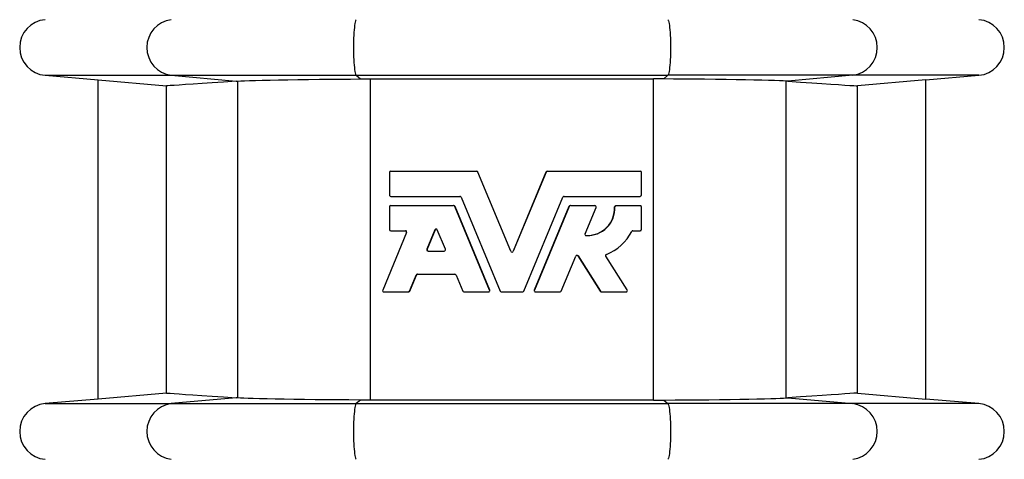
# Model space of a CAD drawing. Extents: x -87 to 1617, y -189 to 2507.
# Tile 3 of 10: x 72 to 354, y 1134 to 1260. Entities that reach past the tile are written whole.
import ezdxf

# ---------------------------------------------------------------- set-up
doc = ezdxf.new("R2010")
doc.units = 0
doc.layers.get('0').update_dxf_attribs({"linetype": 'CONTINUOUS'})

msp = doc.modelspace()

# ---------------------------------------------------------------- linework, layer by layer
at = {"color": 7, "linetype": 'CONTINUOUS'}
for p, q in [((79.45, 1243.61), (94.65, 1242.28)), ((79.45, 1243.61), (115.55, 1243.61)), ((94.65, 1242.28), (114.19, 1240.57)), ((94.65, 1150.87), (94.65, 1242.28)), ((115.55, 1243.61), (168.5, 1243.61)), ((115.55, 1243.61), (134.14, 1241.89)), ((134.14, 1241.89), (134.61, 1241.92)), ((134.61, 1151.23), (134.61, 1241.92)), ((168.5, 1243.61), (257.8, 1243.61)), ((168.5, 1243.61), (169.71, 1242.57)), ((169.71, 1242.57), (172.61, 1242.58)), ((172.61, 1150.57), (172.61, 1242.58)), ((256.59, 1242.57), (253.68, 1242.58)), ((253.68, 1150.57), (253.68, 1242.58)), ((257.8, 1243.61), (256.59, 1242.57)), ((310.75, 1243.61), (257.8, 1243.61)), ((292.16, 1241.89), (291.69, 1241.92)), ((291.69, 1151.23), (291.69, 1241.92)), ((310.75, 1243.61), (292.16, 1241.89)), ((346.85, 1243.61), (310.75, 1243.61)), ((331.65, 1242.28), (312.1, 1240.57)), ((331.65, 1242.28), (346.85, 1243.61)), ((331.65, 1150.87), (331.65, 1242.28)), ((114.19, 1152.58), (114.19, 1240.57)), ((312.1, 1152.58), (312.1, 1240.57)), ((178.04, 1215.78), (178.04, 1209.3)), ((178.4, 1216.14), (203.04, 1216.14)), ((212.81, 1193.21), (203.38, 1215.91)), ((203.41, 1215.91), (203.38, 1215.91)), ((212.82, 1193.21), (203.41, 1215.91)), ((222.92, 1215.91), (213.48, 1193.21)), ((222.88, 1215.91), (213.48, 1193.21)), ((222.88, 1215.91), (222.92, 1215.91)), ((223.25, 1216.14), (249.84, 1216.14)), ((250.2, 1209.3), (250.2, 1215.78)), ((178.4, 1208.94), (198.22, 1208.94)), ((198.55, 1208.71), (209.74, 1181.8)), ((216.56, 1181.8), (227.74, 1208.71)), ((228.08, 1208.94), (249.84, 1208.94)), ((178.04, 1205.92), (178.04, 1199.44)), ((178.4, 1206.28), (196.44, 1206.28)), ((206.74, 1182.07), (196.77, 1206.06)), ((196.83, 1206.06), (196.77, 1206.06)), ((206.76, 1182.07), (196.83, 1206.06)), ((229.47, 1206.06), (219.54, 1182.07)), ((229.53, 1206.06), (219.56, 1182.07)), ((229.47, 1206.06), (229.53, 1206.06)), ((229.86, 1206.28), (236.89, 1206.28)), ((234.07, 1198.19), (237.22, 1205.78)), ((242.53, 1205.91), (242.64, 1205.91)), ((242.89, 1206.28), (243, 1206.28)), ((243, 1206.28), (249.84, 1206.28)), ((250.2, 1199.44), (250.2, 1205.92)), ((182.96, 1198.58), (176.12, 1182.07)), ((178.4, 1199.08), (182.62, 1199.08)), ((191.08, 1199.34), (188.77, 1193.77)), ((191.16, 1199.34), (188.86, 1193.77)), ((191.16, 1199.34), (191.08, 1199.34)), ((194.06, 1193.77), (191.75, 1199.34)), ((247.78, 1199.08), (249.84, 1199.08)), ((188.86, 1193.77), (188.77, 1193.77)), ((189.1, 1193.28), (193.72, 1193.28)), ((212.82, 1193.21), (212.81, 1193.21)), ((213.48, 1193.21), (213.48, 1193.21)), ((227.26, 1181.8), (231.42, 1191.8)), ((231.99, 1191.86), (232.06, 1191.86)), ((231.99, 1191.86), (238.42, 1181.74)), ((232.06, 1191.86), (238.51, 1181.74)), ((246.14, 1182.13), (240.01, 1191.76)), ((183.8, 1181.8), (185.71, 1186.39)), ((183.91, 1181.8), (185.8, 1186.39)), ((185.8, 1186.39), (185.71, 1186.39)), ((186.04, 1186.62), (196.79, 1186.62)), ((197.12, 1186.39), (199.03, 1181.8)), ((183.91, 1181.8), (183.8, 1181.8)), ((206.76, 1182.07), (206.74, 1182.07)), ((219.54, 1182.07), (219.56, 1182.07)), ((238.42, 1181.74), (238.51, 1181.74)), ((176.45, 1181.58), (183.47, 1181.58)), ((183.57, 1181.58), (183.47, 1181.58)), ((199.37, 1181.58), (206.4, 1181.58)), ((210.07, 1181.58), (216.22, 1181.58)), ((219.89, 1181.58), (226.93, 1181.58)), ((238.82, 1181.58), (245.84, 1181.58)), ((94.65, 1150.88), (79.45, 1149.55)), ((114.19, 1152.58), (94.65, 1150.87)), ((134.14, 1151.26), (115.55, 1149.55)), ((134.61, 1151.23), (134.14, 1151.26)), ((169.71, 1150.58), (168.5, 1149.55)), ((172.61, 1150.57), (169.71, 1150.58)), ((253.68, 1150.57), (256.59, 1150.58)), ((256.59, 1150.58), (257.8, 1149.55)), ((291.69, 1151.23), (292.16, 1151.26)), ((292.16, 1151.26), (310.75, 1149.55)), ((312.1, 1152.58), (331.65, 1150.87)), ((346.85, 1149.55), (331.65, 1150.88)), ((79.45, 1149.55), (115.55, 1149.55)), ((115.55, 1149.55), (168.5, 1149.55)), ((168.5, 1149.55), (257.8, 1149.55)), ((310.75, 1149.55), (257.8, 1149.55)), ((346.85, 1149.55), (310.75, 1149.55))]:
    msp.add_line(p, q, dxfattribs=at)
for points in [[(168.5, 1259.55), (168.4, 1259.41), (168.31, 1259.18), (168.23, 1258.85), (168.14, 1258.42), (168.07, 1257.91), (168, 1257.31), (167.93, 1256.64), (167.88, 1255.9), (167.83, 1255.1), (167.8, 1254.26), (167.77, 1253.39), (167.75, 1252.49), (167.75, 1251.58), (167.75, 1250.67), (167.77, 1249.77), (167.8, 1248.89), (167.83, 1248.05), (167.88, 1247.25), (167.93, 1246.52), (168, 1245.84), (168.07, 1245.25), (168.14, 1244.73), (168.23, 1244.3), (168.31, 1243.97), (168.4, 1243.74), (168.5, 1243.61)], [(257.8, 1259.55), (257.89, 1259.41), (257.98, 1259.18), (258.07, 1258.85), (258.15, 1258.42), (258.23, 1257.91), (258.3, 1257.31), (258.36, 1256.64), (258.42, 1255.9), (258.46, 1255.1), (258.5, 1254.26), (258.53, 1253.39), (258.54, 1252.49), (258.55, 1251.58), (258.54, 1250.67), (258.53, 1249.77), (258.5, 1248.89), (258.46, 1248.05), (258.42, 1247.25), (258.36, 1246.52), (258.3, 1245.84), (258.23, 1245.25), (258.15, 1244.73), (258.07, 1244.3), (257.98, 1243.97), (257.89, 1243.74), (257.8, 1243.61)], [(134.14, 1241.89), (130.54, 1241.65), (127.28, 1241.44), (124.39, 1241.25), (121.86, 1241.08), (119.68, 1240.94), (117.85, 1240.82), (116.39, 1240.72), (115.29, 1240.65), (114.56, 1240.6), (114.19, 1240.57)], [(134.61, 1241.92), (135.44, 1241.99), (136.58, 1242.04), (138, 1242.1), (139.68, 1242.16), (141.64, 1242.21), (143.85, 1242.26), (146.29, 1242.31), (148.95, 1242.36), (151.8, 1242.4), (154.84, 1242.44), (158.04, 1242.48), (161.35, 1242.51), (164.08, 1242.53), (166.87, 1242.55), (169.71, 1242.57)], [(172.61, 1242.58), (182.71, 1242.58), (192.83, 1242.58), (202.99, 1242.58), (213.15, 1242.58), (223.29, 1242.58), (233.42, 1242.58), (243.56, 1242.58), (253.68, 1242.58)], [(291.69, 1241.92), (290.85, 1241.99), (289.72, 1242.04), (288.3, 1242.1), (286.61, 1242.16), (284.66, 1242.21), (282.45, 1242.26), (280, 1242.31), (277.35, 1242.36), (274.5, 1242.4), (271.46, 1242.44), (268.26, 1242.48), (264.94, 1242.51), (262.21, 1242.53), (259.42, 1242.55), (256.59, 1242.57)], [(292.16, 1241.89), (295.76, 1241.65), (299.01, 1241.44), (301.91, 1241.25), (304.44, 1241.08), (306.62, 1240.94), (308.45, 1240.82), (309.91, 1240.72), (311.01, 1240.65), (311.74, 1240.6), (312.1, 1240.57)], [(114.19, 1152.58), (114.55, 1152.55), (115.27, 1152.51), (116.35, 1152.43), (117.8, 1152.34), (119.6, 1152.22), (121.78, 1152.07), (124.32, 1151.91), (127.23, 1151.72), (130.51, 1151.5), (134.14, 1151.26)], [(169.71, 1150.58), (166.43, 1150.6), (163.22, 1150.63), (160.09, 1150.65), (156.82, 1150.69), (153.68, 1150.72), (150.7, 1150.77), (147.92, 1150.81), (145.35, 1150.86), (142.99, 1150.91), (140.87, 1150.96), (139.02, 1151.01), (137.57, 1151.07), (136.34, 1151.12), (135.35, 1151.17), (134.61, 1151.23)], [(253.68, 1150.57), (243.58, 1150.57), (233.47, 1150.57), (223.31, 1150.57), (213.15, 1150.57), (203.01, 1150.57), (192.88, 1150.57), (182.74, 1150.57), (172.61, 1150.57)], [(256.59, 1150.58), (259.86, 1150.6), (263.08, 1150.63), (266.21, 1150.65), (269.48, 1150.69), (272.62, 1150.72), (275.59, 1150.77), (278.37, 1150.81), (280.95, 1150.86), (283.3, 1150.91), (285.42, 1150.96), (287.28, 1151.01), (288.73, 1151.07), (289.95, 1151.12), (290.94, 1151.17), (291.69, 1151.23)], [(312.1, 1152.58), (311.74, 1152.55), (311.02, 1152.51), (309.94, 1152.43), (308.5, 1152.34), (306.7, 1152.22), (304.52, 1152.07), (301.97, 1151.91), (299.06, 1151.72), (295.79, 1151.5), (292.16, 1151.26)], [(168.5, 1149.55), (168.4, 1149.41), (168.31, 1149.18), (168.23, 1148.85), (168.14, 1148.42), (168.07, 1147.91), (168, 1147.31), (167.93, 1146.64), (167.88, 1145.9), (167.83, 1145.1), (167.8, 1144.26), (167.77, 1143.39), (167.75, 1142.49), (167.75, 1141.58), (167.75, 1140.67), (167.77, 1139.77), (167.8, 1138.89), (167.83, 1138.05), (167.88, 1137.25), (167.93, 1136.52), (168, 1135.84), (168.07, 1135.25), (168.14, 1134.73), (168.23, 1134.3), (168.31, 1133.97), (168.4, 1133.74), (168.5, 1133.61)], [(257.8, 1149.55), (257.89, 1149.41), (257.98, 1149.18), (258.07, 1148.85), (258.15, 1148.42), (258.23, 1147.91), (258.3, 1147.31), (258.36, 1146.64), (258.42, 1145.9), (258.46, 1145.1), (258.5, 1144.26), (258.53, 1143.39), (258.54, 1142.49), (258.55, 1141.58), (258.54, 1140.67), (258.53, 1139.77), (258.5, 1138.89), (258.46, 1138.05), (258.42, 1137.25), (258.36, 1136.52), (258.3, 1135.84), (258.23, 1135.25), (258.15, 1134.73), (258.07, 1134.3), (257.98, 1133.97), (257.89, 1133.74), (257.8, 1133.61)]]:
    msp.add_lwpolyline(points, dxfattribs=at)
for centre, radius, start, end in [((80.15, 1251.58), 8, 95, 265), ((116.6, 1251.58), 8.04, 97.492, 262.508), ((309.7, 1251.58), 8.04, 277.492, 82.508), ((346.15, 1251.58), 8, 275, 85), ((178.4, 1215.78), 0.36, 89.9996, 179.9987), ((203.04, 1215.78), 0.361, 22.5701, 90.106), ((223.22, 1215.78), 0.36, 90.0253, 157.4904), ((223.25, 1215.78), 0.361, 89.8911, 157.4328), ((249.84, 1215.78), 0.36, 359.9899, 89.9881), ((178.4, 1209.3), 0.36, 180.0013, 270.0052), ((198.22, 1208.58), 0.361, 22.5542, 90.1037), ((228.08, 1208.58), 0.361, 89.8992, 157.443), ((249.84, 1209.3), 0.36, 270.0071, 0.0101), ((178.4, 1205.92), 0.36, 89.9928, 180.0007), ((196.44, 1205.92), 0.36, 22.545, 90.1112), ((196.5, 1205.92), 0.36, 22.4924, 89.972), ((229.8, 1205.92), 0.36, 90.0308, 157.5048), ((229.86, 1205.92), 0.36, 89.8899, 157.4539), ((234.72, 1205.61), 7.92, 267.6473, 2.1121), ((234.67, 1205.58), 7.86, 269.6903, 2.3716), ((236.89, 1205.92), 0.36, 337.517, 90.0877), ((242.89, 1205.92), 0.36, 90.075, 182.2137), ((243, 1205.92), 0.36, 89.9657, 182.1156), ((249.84, 1205.92), 0.36, 359.9879, 89.9949), ((178.4, 1199.44), 0.36, 179.9993, 270.0072), ((182.62, 1198.72), 0.36, 337.511, 90.0363), ((191.41, 1199.2), 0.361, 22.6063, 157.3937), ((191.49, 1199.21), 0.359, 89.9633, 157.6493), ((234.74, 1205.6), 14.39, 292.2052, 332.173), ((247.78, 1198.72), 0.36, 89.9752, 152.1922), ((249.84, 1199.44), 0.36, 270.0071, 0.0101), ((234.41, 1198.06), 0.36, 157.5199, 267.8161), ((189.1, 1193.64), 0.36, 157.5206, 270.0785), ((189.19, 1193.64), 0.36, 157.4857, 269.9216), ((193.73, 1193.64), 0.36, 269.8944, 22.4733), ((213.15, 1193.35), 0.362, 202.6709, 337.3291), ((213.15, 1193.35), 0.36, 202.5007, 337.4993), ((231.75, 1191.66), 0.361, 32.6077, 157.3679), ((231.7, 1191.68), 0.343, 31.4649, 91.7046), ((240.31, 1191.95), 0.36, 112.1818, 212.5247), ((186.04, 1186.26), 0.36, 89.9208, 157.5025), ((186.14, 1186.26), 0.359, 90.0603, 157.5552), ((196.79, 1186.26), 0.36, 22.5496, 90.1015), ((176.45, 1181.94), 0.36, 157.4943, 269.9877), ((183.47, 1181.94), 0.36, 269.9155, 337.5205), ((183.57, 1181.94), 0.359, 270.0565, 337.5715), ((199.37, 1181.94), 0.36, 202.5532, 270.1153), ((206.4, 1181.94), 0.36, 269.846, 22.4679), ((206.43, 1181.94), 0.36, 270.0028, 22.5031), ((210.07, 1181.94), 0.361, 202.5739, 270.1229), ((216.23, 1181.94), 0.361, 269.8785, 337.4247), ((219.87, 1181.94), 0.36, 157.4969, 269.9972), ((219.89, 1181.94), 0.36, 157.5321, 270.154), ((226.93, 1181.94), 0.36, 269.8861, 337.4455), ((238.73, 1181.94), 0.361, 212.6063, 269.8039), ((238.82, 1181.94), 0.361, 212.5535, 270.0319), ((245.84, 1181.94), 0.36, 269.9718, 32.5023), ((80.15, 1141.58), 8, 95, 265), ((116.6, 1141.58), 8.04, 97.492, 262.508), ((309.7, 1141.58), 8.04, 277.492, 82.508), ((346.15, 1141.58), 8, 275, 85)]:
    msp.add_arc(centre, radius, start, end, dxfattribs=at)

doc.saveas('drawing.dxf')
